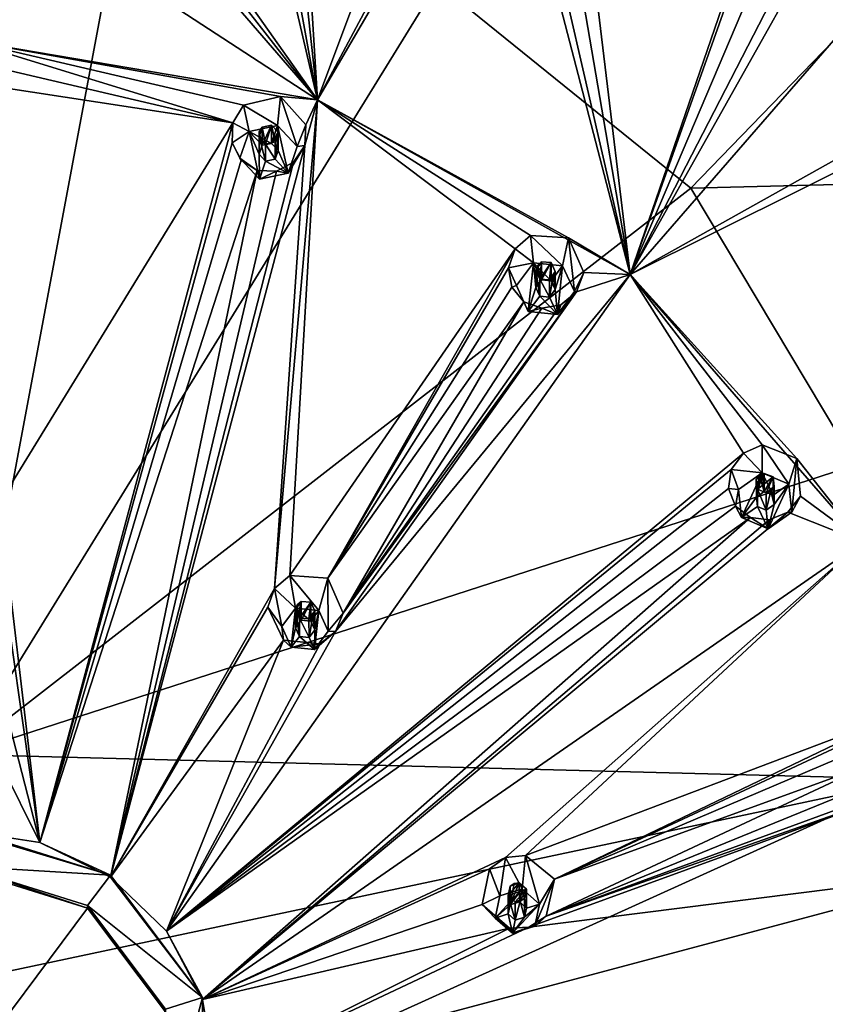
# Model space of a CAD drawing. Header units: millimetres. Extents: x -175 to 175, y 0 to 247.
# Tile 182 of 185: x 1 to 22, y 196 to 222. Entities that reach past the tile are written whole.
import ezdxf

# ---------------------------------------------------------------- set-up
doc = ezdxf.new("R2010")
doc.units = ezdxf.units.MM
doc.header["$LTSCALE"] = 65.185185
for name, color, linetype in [('17', 7, 'CONTINUOUS'), ('255', 7, 'CONTINUOUS'), ('256', 7, 'CONTINUOUS'), ('257', 7, 'CONTINUOUS'), ('258', 7, 'CONTINUOUS'), ('259', 7, 'CONTINUOUS'), ('26', 7, 'CONTINUOUS'), ('260', 7, 'CONTINUOUS'), ('261', 7, 'CONTINUOUS'), ('262', 7, 'CONTINUOUS'), ('263', 7, 'CONTINUOUS'), ('264', 7, 'CONTINUOUS'), ('330', 7, 'CONTINUOUS'), ('331', 7, 'CONTINUOUS'), ('332', 7, 'CONTINUOUS'), ('333', 7, 'CONTINUOUS'), ('334', 7, 'CONTINUOUS'), ('335', 7, 'CONTINUOUS'), ('336', 7, 'CONTINUOUS'), ('337', 7, 'CONTINUOUS'), ('338', 7, 'CONTINUOUS'), ('339', 7, 'CONTINUOUS'), ('340', 7, 'CONTINUOUS'), ('341', 7, 'CONTINUOUS'), ('342', 7, 'CONTINUOUS'), ('343', 7, 'CONTINUOUS'), ('344', 7, 'CONTINUOUS'), ('430', 7, 'CONTINUOUS'), ('446', 7, 'CONTINUOUS'), ('450', 7, 'CONTINUOUS'), ('452', 7, 'CONTINUOUS'), ('453', 7, 'CONTINUOUS'), ('456', 7, 'CONTINUOUS'), ('94', 7, 'CONTINUOUS'), ('97', 7, 'CONTINUOUS'), ('98', 7, 'CONTINUOUS'), ('99', 7, 'CONTINUOUS')]:
    doc.layers.add(name, color=color, linetype=linetype)

msp = doc.modelspace()

# ---------------------------------------------------------------- linework, layer by layer
at = {"layer": '17', "linetype": 'CONTINUOUS'}
for points in [[(12.218, 222.571, 6.633), (33.864, 232.956, 16.952), (18.719, 217.302, 5.221), (12.218, 222.571, 6.633)], [(33.864, 232.956, 16.952), (44.245, 217.949, 12.931), (18.719, 217.302, 5.221), (33.864, 232.956, 16.952)], [(-4.243, 225.375, 7.384), (4.243, 225.375, 7.384), (0, 202.767, -1.22), (-4.243, 225.375, 7.384)], [(4.243, 225.375, 7.384), (12.218, 222.571, 6.633), (0, 202.767, -1.22), (4.243, 225.375, 7.384)], [(12.218, 222.571, 6.633), (18.719, 217.302, 5.221), (0, 202.767, -1.22), (12.218, 222.571, 6.633)], [(18.719, 217.302, 5.221), (44.245, 217.949, 12.931), (22.962, 210.203, 3.319), (18.719, 217.302, 5.221)], [(18.719, 217.302, 5.221), (22.962, 210.203, 3.319), (0, 202.767, -1.22), (18.719, 217.302, 5.221)], [(22.962, 210.203, 3.319), (24.435, 202.13, 1.156), (0, 202.767, -1.22), (22.962, 210.203, 3.319)]]:
    msp.add_3dface(points, dxfattribs=at)
at = {"layer": '255', "linetype": 'CONTINUOUS'}
for points in [[(9.169, 206.458, 33.766), (9.413, 205.929, 33.625), (9.405, 207.289, 31.918), (9.169, 206.458, 33.766)], [(9.405, 207.289, 31.918), (9.413, 205.929, 33.625), (9.798, 206.396, 31.75), (9.405, 207.289, 31.918)], [(9.798, 206.396, 31.75), (9.413, 205.929, 33.625), (9.602, 205.918, 31.693), (9.798, 206.396, 31.75)], [(9.413, 205.929, 33.625), (9.061, 205.46, 33.499), (9.602, 205.918, 31.693), (9.413, 205.929, 33.625)], [(9.602, 205.918, 31.693), (9.061, 205.46, 33.499), (9.205, 205.607, 31.678), (9.602, 205.918, 31.693)], [(8.464, 205.521, 33.515), (8.26, 205.698, 31.768), (9.205, 205.607, 31.678), (8.464, 205.521, 33.515)], [(9.061, 205.46, 33.499), (8.464, 205.521, 33.515), (9.205, 205.607, 31.678), (9.061, 205.46, 33.499)]]:
    msp.add_3dface(points, dxfattribs=at)
at = {"layer": '256', "linetype": 'CONTINUOUS'}
for points in [[(8.22, 206.05, 33.657), (8.464, 205.521, 33.515), (8.573, 206.519, 33.783), (8.22, 206.05, 33.657)], [(8.573, 206.519, 33.783), (8.464, 205.521, 33.515), (8.568, 206.015, 33.648), (8.573, 206.519, 33.783)], [(8.715, 206.21, 33.7), (8.573, 206.519, 33.783), (8.568, 206.015, 33.648), (8.715, 206.21, 33.7)], [(9.169, 206.458, 33.766), (8.573, 206.519, 33.783), (8.964, 206.185, 33.693), (9.169, 206.458, 33.766)], [(8.964, 206.185, 33.693), (8.573, 206.519, 33.783), (8.715, 206.21, 33.7), (8.964, 206.185, 33.693)], [(9.169, 206.458, 33.766), (8.964, 206.185, 33.693), (9.065, 205.964, 33.634), (9.169, 206.458, 33.766)], [(9.061, 205.46, 33.499), (9.413, 205.929, 33.625), (9.169, 206.458, 33.766), (9.061, 205.46, 33.499)], [(9.061, 205.46, 33.499), (9.169, 206.458, 33.766), (9.065, 205.964, 33.634), (9.061, 205.46, 33.499)], [(8.568, 206.015, 33.648), (8.464, 205.521, 33.515), (8.67, 205.794, 33.588), (8.568, 206.015, 33.648)], [(8.464, 205.521, 33.515), (9.061, 205.46, 33.499), (8.67, 205.794, 33.588), (8.464, 205.521, 33.515)], [(8.67, 205.794, 33.588), (9.061, 205.46, 33.499), (8.918, 205.769, 33.582), (8.67, 205.794, 33.588)], [(8.918, 205.769, 33.582), (9.061, 205.46, 33.499), (9.065, 205.964, 33.634), (8.918, 205.769, 33.582)]]:
    msp.add_3dface(points, dxfattribs=at)
at = {"layer": '257', "linetype": 'CONTINUOUS'}
for points in [[(8.964, 206.185, 33.693), (8.964, 206.675, 31.864), (9.065, 206.449, 31.822), (8.964, 206.185, 33.693)], [(8.917, 206.245, 31.803), (8.918, 205.769, 33.582), (9.018, 206.327, 31.807), (8.917, 206.245, 31.803)], [(8.918, 205.769, 33.582), (9.065, 205.964, 33.634), (9.018, 206.327, 31.807), (8.918, 205.769, 33.582)], [(9.065, 205.964, 33.634), (8.964, 206.185, 33.693), (9.065, 206.449, 31.822), (9.065, 205.964, 33.634)], [(9.018, 206.327, 31.807), (9.065, 205.964, 33.634), (9.065, 206.449, 31.822), (9.018, 206.327, 31.807)], [(8.67, 205.794, 33.588), (8.918, 205.769, 33.582), (8.67, 206.266, 31.826), (8.67, 205.794, 33.588)], [(8.67, 206.266, 31.826), (8.918, 205.769, 33.582), (8.917, 206.245, 31.803), (8.67, 206.266, 31.826)]]:
    msp.add_3dface(points, dxfattribs=at)
at = {"layer": '258', "linetype": 'CONTINUOUS'}
for points in [[(8.029, 207.022, 31.989), (8.573, 206.519, 33.783), (8.422, 207.362, 32.009), (8.029, 207.022, 31.989)], [(9.169, 206.458, 33.766), (9.405, 207.289, 31.918), (8.422, 207.362, 32.009), (9.169, 206.458, 33.766)], [(8.573, 206.519, 33.783), (9.169, 206.458, 33.766), (8.422, 207.362, 32.009), (8.573, 206.519, 33.783)], [(7.862, 206.55, 31.93), (8.22, 206.05, 33.657), (8.029, 207.022, 31.989), (7.862, 206.55, 31.93)], [(8.22, 206.05, 33.657), (8.573, 206.519, 33.783), (8.029, 207.022, 31.989), (8.22, 206.05, 33.657)], [(8.26, 205.698, 31.768), (8.22, 206.05, 33.657), (7.862, 206.55, 31.93), (8.26, 205.698, 31.768)], [(8.26, 205.698, 31.768), (8.464, 205.521, 33.515), (8.22, 206.05, 33.657), (8.26, 205.698, 31.768)]]:
    msp.add_3dface(points, dxfattribs=at)
at = {"layer": '259', "linetype": 'CONTINUOUS'}
for points in [[(8.715, 206.21, 33.7), (8.568, 206.015, 33.648), (8.714, 206.695, 31.888), (8.715, 206.21, 33.7)], [(8.714, 206.695, 31.888), (8.568, 206.015, 33.648), (8.613, 206.611, 31.883), (8.714, 206.695, 31.888)], [(8.613, 206.611, 31.883), (8.568, 206.015, 33.648), (8.568, 206.489, 31.868), (8.613, 206.611, 31.883)], [(8.964, 206.675, 31.864), (8.715, 206.21, 33.7), (8.714, 206.695, 31.888), (8.964, 206.675, 31.864)], [(8.964, 206.185, 33.693), (8.715, 206.21, 33.7), (8.964, 206.675, 31.864), (8.964, 206.185, 33.693)], [(8.568, 206.015, 33.648), (8.67, 205.794, 33.588), (8.568, 206.489, 31.868), (8.568, 206.015, 33.648)], [(8.67, 205.794, 33.588), (8.67, 206.266, 31.826), (8.568, 206.489, 31.868), (8.67, 205.794, 33.588)]]:
    msp.add_3dface(points, dxfattribs=at)
at = {"layer": '26', "linetype": 'CONTINUOUS'}
for points in [[(0, 202.767, -1.22), (24.435, 202.13, 1.156), (0, 196.944, -2.628), (0, 202.767, -1.22)], [(0, 196.944, -2.628), (24.435, 202.13, 1.156), (0, 191.06, -3.751), (0, 196.944, -2.628)], [(0, 191.06, -3.751), (24.435, 202.13, 1.156), (23.367, 189.766, -1.541), (0, 191.06, -3.751)]]:
    msp.add_3dface(points, dxfattribs=at)
at = {"layer": '260', "linetype": 'CONTINUOUS'}
for points in [[(14.836, 198.924, 31.748), (14.712, 198.357, 31.596), (15.217, 199.561, 29.848), (14.836, 198.924, 31.748)], [(15.217, 199.561, 29.848), (14.712, 198.357, 31.596), (15.003, 198.612, 29.665), (15.217, 199.561, 29.848)], [(13.695, 198.566, 31.652), (13.365, 198.911, 29.949), (14.064, 198.304, 29.721), (13.695, 198.566, 31.652)], [(14.141, 198.178, 31.548), (13.695, 198.566, 31.652), (14.064, 198.304, 29.721), (14.141, 198.178, 31.548)], [(15.003, 198.612, 29.665), (14.712, 198.357, 31.596), (14.564, 198.333, 29.661), (15.003, 198.612, 29.665)], [(14.564, 198.333, 29.661), (14.141, 198.178, 31.548), (14.064, 198.304, 29.721), (14.564, 198.333, 29.661)], [(14.712, 198.357, 31.596), (14.141, 198.178, 31.548), (14.564, 198.333, 29.661), (14.712, 198.357, 31.596)]]:
    msp.add_3dface(points, dxfattribs=at)
at = {"layer": '261', "linetype": 'CONTINUOUS'}
for points in [[(13.82, 199.133, 31.804), (13.695, 198.566, 31.652), (14.391, 199.312, 31.852), (13.82, 199.133, 31.804)], [(14.391, 199.312, 31.852), (13.695, 198.566, 31.652), (14.08, 198.907, 31.743), (14.391, 199.312, 31.852)], [(14.318, 198.981, 31.763), (14.391, 199.312, 31.852), (14.08, 198.907, 31.743), (14.318, 198.981, 31.763)], [(14.504, 198.82, 31.72), (14.391, 199.312, 31.852), (14.318, 198.981, 31.763), (14.504, 198.82, 31.72)], [(14.836, 198.924, 31.748), (14.391, 199.312, 31.852), (14.504, 198.82, 31.72), (14.836, 198.924, 31.748)], [(14.08, 198.907, 31.743), (13.695, 198.566, 31.652), (14.028, 198.67, 31.68), (14.08, 198.907, 31.743)], [(14.141, 198.178, 31.548), (14.712, 198.357, 31.596), (14.836, 198.924, 31.748), (14.141, 198.178, 31.548)], [(14.141, 198.178, 31.548), (14.836, 198.924, 31.748), (14.452, 198.584, 31.656), (14.141, 198.178, 31.548)], [(14.836, 198.924, 31.748), (14.504, 198.82, 31.72), (14.452, 198.584, 31.656), (14.836, 198.924, 31.748)], [(13.695, 198.566, 31.652), (14.141, 198.178, 31.548), (14.028, 198.67, 31.68), (13.695, 198.566, 31.652)], [(14.028, 198.67, 31.68), (14.141, 198.178, 31.548), (14.214, 198.509, 31.636), (14.028, 198.67, 31.68)], [(14.214, 198.509, 31.636), (14.141, 198.178, 31.548), (14.452, 198.584, 31.656), (14.214, 198.509, 31.636)]]:
    msp.add_3dface(points, dxfattribs=at)
at = {"layer": '262', "linetype": 'CONTINUOUS'}
for points in [[(14.504, 198.82, 31.72), (14.504, 199.31, 29.891), (14.451, 199.069, 29.844), (14.504, 198.82, 31.72)], [(14.028, 198.67, 31.68), (14.214, 198.509, 31.636), (14.028, 199.143, 29.917), (14.028, 198.67, 31.68)], [(14.028, 199.143, 29.917), (14.214, 198.509, 31.636), (14.212, 198.986, 29.858), (14.028, 199.143, 29.917)], [(14.212, 198.986, 29.858), (14.214, 198.509, 31.636), (14.341, 198.996, 29.843), (14.212, 198.986, 29.858)], [(14.214, 198.509, 31.636), (14.452, 198.584, 31.656), (14.341, 198.996, 29.843), (14.214, 198.509, 31.636)], [(14.341, 198.996, 29.843), (14.452, 198.584, 31.656), (14.451, 199.069, 29.844), (14.341, 198.996, 29.843)], [(14.452, 198.584, 31.656), (14.504, 198.82, 31.72), (14.451, 199.069, 29.844), (14.452, 198.584, 31.656)]]:
    msp.add_3dface(points, dxfattribs=at)
at = {"layer": '263', "linetype": 'CONTINUOUS'}
for points in [[(13.552, 199.829, 30.13), (13.82, 199.133, 31.804), (13.963, 200.12, 30.14), (13.552, 199.829, 30.13)], [(13.82, 199.133, 31.804), (14.391, 199.312, 31.852), (13.963, 200.12, 30.14), (13.82, 199.133, 31.804)], [(13.963, 200.12, 30.14), (14.391, 199.312, 31.852), (14.477, 200.175, 30.083), (13.963, 200.12, 30.14)], [(14.391, 199.312, 31.852), (14.836, 198.924, 31.748), (14.477, 200.175, 30.083), (14.391, 199.312, 31.852)], [(14.836, 198.924, 31.748), (15.217, 199.561, 29.848), (14.477, 200.175, 30.083), (14.836, 198.924, 31.748)], [(13.365, 198.911, 29.949), (13.82, 199.133, 31.804), (13.552, 199.829, 30.13), (13.365, 198.911, 29.949)], [(13.365, 198.911, 29.949), (13.695, 198.566, 31.652), (13.82, 199.133, 31.804), (13.365, 198.911, 29.949)]]:
    msp.add_3dface(points, dxfattribs=at)
at = {"layer": '264', "linetype": 'CONTINUOUS'}
for points in [[(14.187, 199.455, 29.966), (14.08, 198.907, 31.743), (14.079, 199.382, 29.964), (14.187, 199.455, 29.966)], [(14.318, 198.981, 31.763), (14.08, 198.907, 31.743), (14.317, 199.467, 29.951), (14.318, 198.981, 31.763)], [(14.317, 199.467, 29.951), (14.08, 198.907, 31.743), (14.187, 199.455, 29.966), (14.317, 199.467, 29.951)], [(14.504, 199.31, 29.891), (14.318, 198.981, 31.763), (14.317, 199.467, 29.951), (14.504, 199.31, 29.891)], [(14.08, 198.907, 31.743), (14.028, 198.67, 31.68), (14.079, 199.382, 29.964), (14.08, 198.907, 31.743)], [(14.028, 198.67, 31.68), (14.028, 199.143, 29.917), (14.079, 199.382, 29.964), (14.028, 198.67, 31.68)], [(14.504, 198.82, 31.72), (14.318, 198.981, 31.763), (14.504, 199.31, 29.891), (14.504, 198.82, 31.72)]]:
    msp.add_3dface(points, dxfattribs=at)
at = {"layer": '330', "linetype": 'CONTINUOUS'}
for points in [[(8.112, 218.914, 34.977), (8.614, 218.376, 34.833), (8.189, 219.661, 33.107), (8.112, 218.914, 34.977)], [(8.189, 219.661, 33.107), (8.614, 218.376, 34.833), (8.839, 218.93, 33.031), (8.189, 219.661, 33.107)], [(8.839, 218.93, 33.031), (8.614, 218.376, 34.833), (8.807, 218.403, 33.012), (8.839, 218.93, 33.031)], [(8.614, 218.376, 34.833), (8.382, 217.687, 34.648), (8.807, 218.403, 33.012), (8.614, 218.376, 34.833)], [(8.807, 218.403, 33.012), (8.382, 217.687, 34.648), (8.524, 217.969, 33.015), (8.807, 218.403, 33.012)], [(8.524, 217.969, 33.015), (8.382, 217.687, 34.648), (8.082, 217.738, 33.037), (8.524, 217.969, 33.015)], [(7.648, 217.536, 34.608), (7.589, 217.758, 33.073), (8.082, 217.738, 33.037), (7.648, 217.536, 34.608)], [(8.382, 217.687, 34.648), (7.648, 217.536, 34.608), (8.082, 217.738, 33.037), (8.382, 217.687, 34.648)]]:
    msp.add_3dface(points, dxfattribs=at)
at = {"layer": '331', "linetype": 'CONTINUOUS'}
for points in [[(8.112, 218.914, 34.977), (7.378, 218.763, 34.937), (7.957, 218.455, 34.854), (8.112, 218.914, 34.977)], [(8.112, 218.914, 34.977), (7.957, 218.455, 34.854), (8.124, 218.275, 34.806), (8.112, 218.914, 34.977)], [(8.382, 217.687, 34.648), (8.614, 218.376, 34.833), (8.112, 218.914, 34.977), (8.382, 217.687, 34.648)], [(8.382, 217.687, 34.648), (8.112, 218.914, 34.977), (8.124, 218.275, 34.806), (8.382, 217.687, 34.648)], [(7.146, 218.074, 34.752), (7.648, 217.536, 34.608), (7.378, 218.763, 34.937), (7.146, 218.074, 34.752)], [(7.378, 218.763, 34.937), (7.648, 217.536, 34.608), (7.635, 218.175, 34.779), (7.378, 218.763, 34.937)], [(7.957, 218.455, 34.854), (7.378, 218.763, 34.937), (7.713, 218.405, 34.841), (7.957, 218.455, 34.854)], [(7.713, 218.405, 34.841), (7.378, 218.763, 34.937), (7.635, 218.175, 34.779), (7.713, 218.405, 34.841)], [(7.635, 218.175, 34.779), (7.648, 217.536, 34.608), (7.803, 217.995, 34.731), (7.635, 218.175, 34.779)], [(8.047, 218.046, 34.744), (8.382, 217.687, 34.648), (8.124, 218.275, 34.806), (8.047, 218.046, 34.744)], [(7.648, 217.536, 34.608), (8.382, 217.687, 34.648), (7.803, 217.995, 34.731), (7.648, 217.536, 34.608)], [(7.803, 217.995, 34.731), (8.382, 217.687, 34.648), (8.047, 218.046, 34.744), (7.803, 217.995, 34.731)]]:
    msp.add_3dface(points, dxfattribs=at)
at = {"layer": '332', "linetype": 'CONTINUOUS'}
for points in [[(7.957, 218.455, 34.854), (7.957, 218.925, 33.098), (8.124, 218.739, 33.078), (7.957, 218.455, 34.854)], [(8.124, 218.275, 34.806), (7.957, 218.455, 34.854), (8.124, 218.739, 33.078), (8.124, 218.275, 34.806)], [(8.117, 218.605, 33.074), (8.124, 218.275, 34.806), (8.124, 218.739, 33.078), (8.117, 218.605, 33.074)], [(7.803, 218.435, 33.089), (8.047, 218.046, 34.744), (8.045, 218.491, 33.074), (7.803, 218.435, 33.089)], [(7.803, 217.995, 34.731), (8.047, 218.046, 34.744), (7.803, 218.435, 33.089), (7.803, 217.995, 34.731)], [(8.045, 218.491, 33.074), (8.047, 218.046, 34.744), (8.117, 218.605, 33.074), (8.045, 218.491, 33.074)], [(8.047, 218.046, 34.744), (8.124, 218.275, 34.806), (8.117, 218.605, 33.074), (8.047, 218.046, 34.744)]]:
    msp.add_3dface(points, dxfattribs=at)
at = {"layer": '333', "linetype": 'CONTINUOUS'}
for points in [[(6.96, 218.983, 33.167), (7.378, 218.763, 34.937), (7.236, 219.434, 33.166), (6.96, 218.983, 33.167)], [(8.112, 218.914, 34.977), (8.189, 219.661, 33.107), (7.236, 219.434, 33.166), (8.112, 218.914, 34.977)], [(7.378, 218.763, 34.937), (8.112, 218.914, 34.977), (7.236, 219.434, 33.166), (7.378, 218.763, 34.937)], [(6.943, 218.465, 33.148), (7.378, 218.763, 34.937), (6.96, 218.983, 33.167), (6.943, 218.465, 33.148)], [(7.146, 218.074, 34.752), (7.378, 218.763, 34.937), (6.943, 218.465, 33.148), (7.146, 218.074, 34.752)], [(7.173, 218.023, 33.113), (7.146, 218.074, 34.752), (6.943, 218.465, 33.148), (7.173, 218.023, 33.113)], [(7.589, 217.758, 33.073), (7.648, 217.536, 34.608), (7.146, 218.074, 34.752), (7.589, 217.758, 33.073)], [(7.589, 217.758, 33.073), (7.146, 218.074, 34.752), (7.173, 218.023, 33.113), (7.589, 217.758, 33.073)]]:
    msp.add_3dface(points, dxfattribs=at)
at = {"layer": '334', "linetype": 'CONTINUOUS'}
for points in [[(7.957, 218.455, 34.854), (7.713, 218.405, 34.841), (7.957, 218.925, 33.098), (7.957, 218.455, 34.854)], [(7.957, 218.925, 33.098), (7.713, 218.405, 34.841), (7.713, 218.868, 33.113), (7.957, 218.925, 33.098)], [(7.713, 218.405, 34.841), (7.635, 218.175, 34.779), (7.642, 218.754, 33.114), (7.713, 218.405, 34.841)], [(7.642, 218.754, 33.114), (7.635, 218.175, 34.779), (7.636, 218.62, 33.108), (7.642, 218.754, 33.114)], [(7.713, 218.868, 33.113), (7.713, 218.405, 34.841), (7.642, 218.754, 33.114), (7.713, 218.868, 33.113)], [(7.635, 218.175, 34.779), (7.803, 217.995, 34.731), (7.636, 218.62, 33.108), (7.635, 218.175, 34.779)], [(7.803, 217.995, 34.731), (7.803, 218.435, 33.089), (7.636, 218.62, 33.108), (7.803, 217.995, 34.731)]]:
    msp.add_3dface(points, dxfattribs=at)
at = {"layer": '335', "linetype": 'CONTINUOUS'}
for points in [[(15.429, 215.313, 34.012), (15.734, 214.651, 33.835), (15.576, 216.026, 32.133), (15.429, 215.313, 34.012)], [(15.576, 216.026, 32.133), (15.734, 214.651, 33.835), (15.971, 215.135, 32.014), (15.576, 216.026, 32.133)], [(15.971, 215.135, 32.014), (15.734, 214.651, 33.835), (15.781, 214.642, 32.004), (15.971, 215.135, 32.014)], [(15.734, 214.651, 33.835), (15.294, 214.065, 33.678), (15.781, 214.642, 32.004), (15.734, 214.651, 33.835)], [(15.781, 214.642, 32.004), (15.294, 214.065, 33.678), (15.382, 214.312, 32.035), (15.781, 214.642, 32.004)], [(14.548, 214.14, 33.698), (14.435, 214.389, 32.17), (14.895, 214.223, 32.095), (14.548, 214.14, 33.698)], [(15.294, 214.065, 33.678), (14.548, 214.14, 33.698), (14.895, 214.223, 32.095), (15.294, 214.065, 33.678)], [(15.382, 214.312, 32.035), (15.294, 214.065, 33.678), (14.895, 214.223, 32.095), (15.382, 214.312, 32.035)]]:
    msp.add_3dface(points, dxfattribs=at)
at = {"layer": '336', "linetype": 'CONTINUOUS'}
for points in [[(14.243, 214.802, 33.875), (14.548, 214.14, 33.698), (14.683, 215.388, 34.032), (14.243, 214.802, 33.875)], [(14.683, 215.388, 34.032), (14.548, 214.14, 33.698), (14.74, 214.752, 33.862), (14.683, 215.388, 34.032)], [(15.429, 215.313, 34.012), (14.683, 215.388, 34.032), (15.135, 214.922, 33.907), (15.429, 215.313, 34.012)], [(15.135, 214.922, 33.907), (14.683, 215.388, 34.032), (14.887, 214.947, 33.914), (15.135, 214.922, 33.907)], [(14.887, 214.947, 33.914), (14.683, 215.388, 34.032), (14.74, 214.752, 33.862), (14.887, 214.947, 33.914)], [(15.429, 215.313, 34.012), (15.135, 214.922, 33.907), (15.237, 214.701, 33.848), (15.429, 215.313, 34.012)], [(15.294, 214.065, 33.678), (15.429, 215.313, 34.012), (15.237, 214.701, 33.848), (15.294, 214.065, 33.678)], [(15.294, 214.065, 33.678), (15.734, 214.651, 33.835), (15.429, 215.313, 34.012), (15.294, 214.065, 33.678)], [(14.74, 214.752, 33.862), (14.548, 214.14, 33.698), (14.842, 214.531, 33.803), (14.74, 214.752, 33.862)], [(15.09, 214.506, 33.796), (15.294, 214.065, 33.678), (15.237, 214.701, 33.848), (15.09, 214.506, 33.796)], [(14.548, 214.14, 33.698), (15.294, 214.065, 33.678), (14.842, 214.531, 33.803), (14.548, 214.14, 33.698)], [(14.842, 214.531, 33.803), (15.294, 214.065, 33.678), (15.09, 214.506, 33.796), (14.842, 214.531, 33.803)]]:
    msp.add_3dface(points, dxfattribs=at)
at = {"layer": '337', "linetype": 'CONTINUOUS'}
for points in [[(15.135, 214.922, 33.907), (15.135, 215.392, 32.151), (15.237, 215.165, 32.121), (15.135, 214.922, 33.907)], [(15.237, 214.701, 33.848), (15.135, 214.922, 33.907), (15.237, 215.165, 32.121), (15.237, 214.701, 33.848)], [(15.19, 215.039, 32.118), (15.237, 214.701, 33.848), (15.237, 215.165, 32.121), (15.19, 215.039, 32.118)], [(14.842, 214.531, 33.803), (15.09, 214.506, 33.796), (14.842, 214.971, 32.161), (14.842, 214.531, 33.803)], [(14.842, 214.971, 32.161), (15.09, 214.506, 33.796), (15.088, 214.952, 32.126), (14.842, 214.971, 32.161)], [(15.088, 214.952, 32.126), (15.09, 214.506, 33.796), (15.19, 215.039, 32.118), (15.088, 214.952, 32.126)], [(15.09, 214.506, 33.796), (15.237, 214.701, 33.848), (15.19, 215.039, 32.118), (15.09, 214.506, 33.796)]]:
    msp.add_3dface(points, dxfattribs=at)
at = {"layer": '338', "linetype": 'CONTINUOUS'}
for points in [[(14.21, 215.744, 32.3), (14.683, 215.388, 34.032), (14.607, 216.092, 32.27), (14.21, 215.744, 32.3)], [(15.429, 215.313, 34.012), (15.576, 216.026, 32.133), (14.607, 216.092, 32.27), (15.429, 215.313, 34.012)], [(14.683, 215.388, 34.032), (15.429, 215.313, 34.012), (14.607, 216.092, 32.27), (14.683, 215.388, 34.032)], [(14.038, 215.255, 32.288), (14.683, 215.388, 34.032), (14.21, 215.744, 32.3), (14.038, 215.255, 32.288)], [(14.243, 214.802, 33.875), (14.683, 215.388, 34.032), (14.038, 215.255, 32.288), (14.243, 214.802, 33.875)], [(14.122, 214.766, 32.24), (14.243, 214.802, 33.875), (14.038, 215.255, 32.288), (14.122, 214.766, 32.24)], [(14.435, 214.389, 32.17), (14.243, 214.802, 33.875), (14.122, 214.766, 32.24), (14.435, 214.389, 32.17)], [(14.435, 214.389, 32.17), (14.548, 214.14, 33.698), (14.243, 214.802, 33.875), (14.435, 214.389, 32.17)]]:
    msp.add_3dface(points, dxfattribs=at)
at = {"layer": '339', "linetype": 'CONTINUOUS'}
for points in [[(14.888, 215.41, 32.187), (14.887, 214.947, 33.914), (14.786, 215.323, 32.194), (14.888, 215.41, 32.187)], [(15.135, 215.392, 32.151), (14.887, 214.947, 33.914), (14.888, 215.41, 32.187), (15.135, 215.392, 32.151)], [(15.135, 214.922, 33.907), (14.887, 214.947, 33.914), (15.135, 215.392, 32.151), (15.135, 214.922, 33.907)], [(14.887, 214.947, 33.914), (14.74, 214.752, 33.862), (14.786, 215.323, 32.194), (14.887, 214.947, 33.914)], [(14.786, 215.323, 32.194), (14.74, 214.752, 33.862), (14.74, 215.197, 32.191), (14.786, 215.323, 32.194)], [(14.74, 214.752, 33.862), (14.842, 214.531, 33.803), (14.74, 215.197, 32.191), (14.74, 214.752, 33.862)], [(14.842, 214.531, 33.803), (14.842, 214.971, 32.161), (14.74, 215.197, 32.191), (14.842, 214.531, 33.803)]]:
    msp.add_3dface(points, dxfattribs=at)
at = {"layer": '340', "linetype": 'CONTINUOUS'}
for points in [[(21.237, 209.703, 32.509), (21.315, 208.983, 32.316), (21.439, 210.363, 30.615), (21.237, 209.703, 32.509)], [(21.439, 210.363, 30.615), (21.315, 208.983, 32.316), (21.539, 209.396, 30.476), (21.439, 210.363, 30.615)], [(21.539, 209.396, 30.476), (21.315, 208.983, 32.316), (21.21, 208.983, 30.488), (21.539, 209.396, 30.476)], [(20.023, 208.851, 32.281), (19.867, 209.141, 30.764), (20.25, 208.847, 30.654), (20.023, 208.851, 32.281)], [(20.708, 208.557, 32.202), (20.023, 208.851, 32.281), (20.25, 208.847, 30.654), (20.708, 208.557, 32.202)], [(20.735, 208.786, 30.554), (20.708, 208.557, 32.202), (20.25, 208.847, 30.654), (20.735, 208.786, 30.554)], [(21.315, 208.983, 32.316), (20.708, 208.557, 32.202), (21.21, 208.983, 30.488), (21.315, 208.983, 32.316)], [(21.21, 208.983, 30.488), (20.708, 208.557, 32.202), (20.735, 208.786, 30.554), (21.21, 208.983, 30.488)]]:
    msp.add_3dface(points, dxfattribs=at)
at = {"layer": '341', "linetype": 'CONTINUOUS'}
for points in [[(19.945, 209.572, 32.474), (20.023, 208.851, 32.281), (20.552, 209.998, 32.588), (19.945, 209.572, 32.474)], [(20.552, 209.998, 32.588), (20.023, 208.851, 32.281), (20.402, 209.375, 32.421), (20.552, 209.998, 32.588)], [(20.604, 209.517, 32.459), (20.552, 209.998, 32.588), (20.402, 209.375, 32.421), (20.604, 209.517, 32.459)], [(21.237, 209.703, 32.509), (20.552, 209.998, 32.588), (20.832, 209.419, 32.433), (21.237, 209.703, 32.509)], [(20.832, 209.419, 32.433), (20.552, 209.998, 32.588), (20.604, 209.517, 32.459), (20.832, 209.419, 32.433)], [(20.708, 208.557, 32.202), (21.315, 208.983, 32.316), (21.237, 209.703, 32.509), (20.708, 208.557, 32.202)], [(20.708, 208.557, 32.202), (21.237, 209.703, 32.509), (20.858, 209.179, 32.369), (20.708, 208.557, 32.202)], [(21.237, 209.703, 32.509), (20.832, 209.419, 32.433), (20.858, 209.179, 32.369), (21.237, 209.703, 32.509)], [(20.402, 209.375, 32.421), (20.023, 208.851, 32.281), (20.428, 209.135, 32.357), (20.402, 209.375, 32.421)], [(20.023, 208.851, 32.281), (20.708, 208.557, 32.202), (20.428, 209.135, 32.357), (20.023, 208.851, 32.281)], [(20.428, 209.135, 32.357), (20.708, 208.557, 32.202), (20.656, 209.037, 32.331), (20.428, 209.135, 32.357)], [(20.656, 209.037, 32.331), (20.708, 208.557, 32.202), (20.858, 209.179, 32.369), (20.656, 209.037, 32.331)]]:
    msp.add_3dface(points, dxfattribs=at)
at = {"layer": '342', "linetype": 'CONTINUOUS'}
for points in [[(20.832, 209.419, 32.433), (20.832, 209.89, 30.677), (20.859, 209.643, 30.641), (20.832, 209.419, 32.433)], [(20.428, 209.135, 32.357), (20.656, 209.037, 32.331), (20.428, 209.575, 30.715), (20.428, 209.135, 32.357)], [(20.428, 209.575, 30.715), (20.656, 209.037, 32.331), (20.654, 209.484, 30.661), (20.428, 209.575, 30.715)], [(20.776, 209.536, 30.644), (20.858, 209.179, 32.369), (20.859, 209.643, 30.641), (20.776, 209.536, 30.644)], [(20.858, 209.179, 32.369), (20.832, 209.419, 32.433), (20.859, 209.643, 30.641), (20.858, 209.179, 32.369)], [(20.654, 209.484, 30.661), (20.656, 209.037, 32.331), (20.776, 209.536, 30.644), (20.654, 209.484, 30.661)], [(20.656, 209.037, 32.331), (20.858, 209.179, 32.369), (20.776, 209.536, 30.644), (20.656, 209.037, 32.331)]]:
    msp.add_3dface(points, dxfattribs=at)
at = {"layer": '343', "linetype": 'CONTINUOUS'}
for points in [[(20.069, 210.5, 30.894), (20.552, 209.998, 32.588), (20.548, 210.713, 30.829), (20.069, 210.5, 30.894)], [(21.237, 209.703, 32.509), (21.439, 210.363, 30.615), (20.548, 210.713, 30.829), (21.237, 209.703, 32.509)], [(20.552, 209.998, 32.588), (21.237, 209.703, 32.509), (20.548, 210.713, 30.829), (20.552, 209.998, 32.588)], [(19.758, 210.085, 30.902), (20.552, 209.998, 32.588), (20.069, 210.5, 30.894), (19.758, 210.085, 30.902)], [(19.688, 209.593, 30.854), (19.945, 209.572, 32.474), (19.758, 210.085, 30.902), (19.688, 209.593, 30.854)], [(19.945, 209.572, 32.474), (20.552, 209.998, 32.588), (19.758, 210.085, 30.902), (19.945, 209.572, 32.474)], [(19.867, 209.141, 30.764), (19.945, 209.572, 32.474), (19.688, 209.593, 30.854), (19.867, 209.141, 30.764)], [(19.867, 209.141, 30.764), (20.023, 208.851, 32.281), (19.945, 209.572, 32.474), (19.867, 209.141, 30.764)]]:
    msp.add_3dface(points, dxfattribs=at)
at = {"layer": '344', "linetype": 'CONTINUOUS'}
for points in [[(20.482, 209.927, 30.748), (20.402, 209.375, 32.421), (20.401, 209.821, 30.751), (20.482, 209.927, 30.748)], [(20.402, 209.375, 32.421), (20.428, 209.135, 32.357), (20.401, 209.821, 30.751), (20.402, 209.375, 32.421)], [(20.428, 209.135, 32.357), (20.428, 209.575, 30.715), (20.401, 209.821, 30.751), (20.428, 209.135, 32.357)], [(20.604, 209.517, 32.459), (20.402, 209.375, 32.421), (20.482, 209.927, 30.748), (20.604, 209.517, 32.459)], [(20.605, 209.98, 30.732), (20.604, 209.517, 32.459), (20.482, 209.927, 30.748), (20.605, 209.98, 30.732)], [(20.832, 209.89, 30.677), (20.604, 209.517, 32.459), (20.605, 209.98, 30.732), (20.832, 209.89, 30.677)], [(20.832, 209.419, 32.433), (20.604, 209.517, 32.459), (20.832, 209.89, 30.677), (20.832, 209.419, 32.433)]]:
    msp.add_3dface(points, dxfattribs=at)
at = {"layer": '430', "linetype": 'CONTINUOUS'}
for points in [[(16.277, 238.631, 31.166), (8.484, 230.176, 32.917), (9.133, 219.569, 33.03), (16.277, 238.631, 31.166)], [(13.891, 228.479, 32.462), (16.277, 238.631, 31.166), (9.133, 219.569, 33.03), (13.891, 228.479, 32.462)], [(0.957, 231.134, 33.174), (0.662, 230.416, 33.226), (9.133, 219.569, 33.03), (0.957, 231.134, 33.174)], [(6.758, 229.797, 33.06), (0.957, 231.134, 33.174), (9.133, 219.569, 33.03), (6.758, 229.797, 33.06)], [(0.662, 230.416, 33.226), (0, 230.135, 33.246), (9.133, 219.569, 33.03), (0.662, 230.416, 33.226)], [(30.448, 230.379, 28.955), (22.113, 223.894, 31.234), (17.165, 215.09, 31.83), (30.448, 230.379, 28.955)], [(26.337, 220.219, 30.249), (30.448, 230.379, 28.955), (17.165, 215.09, 31.83), (26.337, 220.219, 30.249)], [(0, 230.135, 33.246), (0, 225.526, 33.44), (9.133, 219.569, 33.03), (0, 230.135, 33.246)], [(8.484, 230.176, 32.917), (8.054, 229.531, 32.989), (9.133, 219.569, 33.03), (8.484, 230.176, 32.917)], [(7.351, 229.388, 33.046), (6.758, 229.797, 33.06), (9.133, 219.569, 33.03), (7.351, 229.388, 33.046)], [(8.054, 229.531, 32.989), (7.351, 229.388, 33.046), (9.133, 219.569, 33.03), (8.054, 229.531, 32.989)], [(13.884, 227.701, 32.498), (13.891, 228.479, 32.462), (9.133, 219.569, 33.03), (13.884, 227.701, 32.498)], [(13.884, 227.701, 32.498), (9.133, 219.569, 33.03), (17.165, 215.09, 31.83), (13.884, 227.701, 32.498)], [(14.38, 227.182, 32.455), (13.884, 227.701, 32.498), (17.165, 215.09, 31.83), (14.38, 227.182, 32.455)], [(15.64, 227.727, 32.261), (15.094, 227.181, 32.359), (17.165, 215.09, 31.83), (15.64, 227.727, 32.261)], [(20.564, 224.981, 31.525), (15.64, 227.727, 32.261), (17.165, 215.09, 31.83), (20.564, 224.981, 31.525)], [(15.094, 227.181, 32.359), (14.38, 227.182, 32.455), (17.165, 215.09, 31.83), (15.094, 227.181, 32.359)], [(0, 225.526, 33.44), (0, 221.124, 33.447), (9.133, 219.569, 33.03), (0, 225.526, 33.44)], [(20.402, 224.22, 31.566), (20.564, 224.981, 31.525), (17.165, 215.09, 31.83), (20.402, 224.22, 31.566)], [(20.781, 223.612, 31.498), (20.402, 224.22, 31.566), (17.165, 215.09, 31.83), (20.781, 223.612, 31.498)], [(22.113, 223.894, 31.234), (21.474, 223.468, 31.364), (17.165, 215.09, 31.83), (22.113, 223.894, 31.234)], [(21.474, 223.468, 31.364), (20.781, 223.612, 31.498), (17.165, 215.09, 31.83), (21.474, 223.468, 31.364)], [(0, 221.124, 33.447), (0.843, 220.412, 33.428), (6.96, 218.983, 33.167), (0, 221.124, 33.447)], [(8.189, 219.661, 33.107), (0, 221.124, 33.447), (7.236, 219.434, 33.166), (8.189, 219.661, 33.107)], [(0, 221.124, 33.447), (8.189, 219.661, 33.107), (9.133, 219.569, 33.03), (0, 221.124, 33.447)], [(0, 221.124, 33.447), (6.96, 218.983, 33.167), (7.236, 219.434, 33.166), (0, 221.124, 33.447)], [(0.843, 220.412, 33.428), (0.971, 219.899, 33.413), (6.96, 218.983, 33.167), (0.843, 220.412, 33.428)], [(26.029, 219.506, 30.303), (26.337, 220.219, 30.249), (17.165, 215.09, 31.83), (26.029, 219.506, 30.303)], [(0.971, 219.899, 33.413), (0.973, 209.237, 32.582), (6.96, 218.983, 33.167), (0.971, 219.899, 33.413)], [(8.029, 207.022, 31.989), (8.422, 207.362, 32.009), (9.133, 219.569, 33.03), (8.029, 207.022, 31.989)], [(8.807, 218.403, 33.012), (8.029, 207.022, 31.989), (9.133, 219.569, 33.03), (8.807, 218.403, 33.012)], [(8.189, 219.661, 33.107), (8.839, 218.93, 33.031), (9.133, 219.569, 33.03), (8.189, 219.661, 33.107)], [(8.422, 207.362, 32.009), (14.21, 215.744, 32.3), (9.133, 219.569, 33.03), (8.422, 207.362, 32.009)], [(8.839, 218.93, 33.031), (8.807, 218.403, 33.012), (9.133, 219.569, 33.03), (8.839, 218.93, 33.031)], [(14.607, 216.092, 32.27), (15.576, 216.026, 32.133), (9.133, 219.569, 33.03), (14.607, 216.092, 32.27)], [(9.133, 219.569, 33.03), (15.576, 216.026, 32.133), (17.165, 215.09, 31.83), (9.133, 219.569, 33.03)], [(14.21, 215.744, 32.3), (14.607, 216.092, 32.27), (9.133, 219.569, 33.03), (14.21, 215.744, 32.3)], [(26.029, 219.506, 30.303), (17.165, 215.09, 31.83), (23.127, 208.227, 29.991), (26.029, 219.506, 30.303)], [(0.973, 209.237, 32.582), (2.009, 200.505, 31.106), (6.96, 218.983, 33.167), (0.973, 209.237, 32.582)], [(2.009, 200.505, 31.106), (6.943, 218.465, 33.148), (6.96, 218.983, 33.167), (2.009, 200.505, 31.106)], [(2.009, 200.505, 31.106), (7.173, 218.023, 33.113), (6.943, 218.465, 33.148), (2.009, 200.505, 31.106)], [(3.821, 199.614, 30.867), (8.029, 207.022, 31.989), (8.807, 218.403, 33.012), (3.821, 199.614, 30.867)], [(3.821, 199.614, 30.867), (8.807, 218.403, 33.012), (8.524, 217.969, 33.015), (3.821, 199.614, 30.867)], [(2.009, 200.505, 31.106), (7.589, 217.758, 33.073), (7.173, 218.023, 33.113), (2.009, 200.505, 31.106)], [(3.821, 199.614, 30.867), (8.524, 217.969, 33.015), (8.082, 217.738, 33.037), (3.821, 199.614, 30.867)], [(2.009, 200.505, 31.106), (3.821, 199.614, 30.867), (7.589, 217.758, 33.073), (2.009, 200.505, 31.106)], [(7.589, 217.758, 33.073), (3.821, 199.614, 30.867), (8.082, 217.738, 33.037), (7.589, 217.758, 33.073)], [(15.576, 216.026, 32.133), (15.971, 215.135, 32.014), (17.165, 215.09, 31.83), (15.576, 216.026, 32.133)], [(8.422, 207.362, 32.009), (9.405, 207.289, 31.918), (14.21, 215.744, 32.3), (8.422, 207.362, 32.009)], [(9.405, 207.289, 31.918), (14.038, 215.255, 32.288), (14.21, 215.744, 32.3), (9.405, 207.289, 31.918)], [(9.405, 207.289, 31.918), (14.122, 214.766, 32.24), (14.038, 215.255, 32.288), (9.405, 207.289, 31.918)], [(15.971, 215.135, 32.014), (15.781, 214.642, 32.004), (17.165, 215.09, 31.83), (15.971, 215.135, 32.014)], [(9.602, 205.918, 31.693), (5.259, 198.225, 30.494), (17.165, 215.09, 31.83), (9.602, 205.918, 31.693)], [(5.259, 198.225, 30.494), (20.069, 210.5, 30.894), (17.165, 215.09, 31.83), (5.259, 198.225, 30.494)], [(15.781, 214.642, 32.004), (9.602, 205.918, 31.693), (17.165, 215.09, 31.83), (15.781, 214.642, 32.004)], [(20.548, 210.713, 30.829), (21.439, 210.363, 30.615), (17.165, 215.09, 31.83), (20.548, 210.713, 30.829)], [(17.165, 215.09, 31.83), (21.439, 210.363, 30.615), (23.127, 208.227, 29.991), (17.165, 215.09, 31.83)], [(20.069, 210.5, 30.894), (20.548, 210.713, 30.829), (17.165, 215.09, 31.83), (20.069, 210.5, 30.894)], [(9.405, 207.289, 31.918), (14.435, 214.389, 32.17), (14.122, 214.766, 32.24), (9.405, 207.289, 31.918)], [(9.798, 206.396, 31.75), (9.602, 205.918, 31.693), (15.781, 214.642, 32.004), (9.798, 206.396, 31.75)], [(9.798, 206.396, 31.75), (15.781, 214.642, 32.004), (15.382, 214.312, 32.035), (9.798, 206.396, 31.75)], [(9.405, 207.289, 31.918), (9.798, 206.396, 31.75), (14.435, 214.389, 32.17), (9.405, 207.289, 31.918)], [(14.435, 214.389, 32.17), (9.798, 206.396, 31.75), (14.895, 214.223, 32.095), (14.435, 214.389, 32.17)], [(9.798, 206.396, 31.75), (15.382, 214.312, 32.035), (14.895, 214.223, 32.095), (9.798, 206.396, 31.75)], [(5.259, 198.225, 30.494), (19.758, 210.085, 30.902), (20.069, 210.5, 30.894), (5.259, 198.225, 30.494)], [(21.439, 210.363, 30.615), (21.539, 209.396, 30.476), (23.127, 208.227, 29.991), (21.439, 210.363, 30.615)], [(5.259, 198.225, 30.494), (19.688, 209.593, 30.854), (19.758, 210.085, 30.902), (5.259, 198.225, 30.494)], [(5.259, 198.225, 30.494), (19.867, 209.141, 30.764), (19.688, 209.593, 30.854), (5.259, 198.225, 30.494)], [(21.539, 209.396, 30.476), (21.21, 208.983, 30.488), (23.127, 208.227, 29.991), (21.539, 209.396, 30.476)], [(2.009, 200.505, 31.106), (0.973, 209.237, 32.582), (0.83, 208.757, 32.522), (2.009, 200.505, 31.106)], [(19.867, 209.141, 30.764), (5.259, 198.225, 30.494), (20.25, 208.847, 30.654), (19.867, 209.141, 30.764)], [(5.259, 198.225, 30.494), (6.182, 196.474, 30.025), (20.25, 208.847, 30.654), (5.259, 198.225, 30.494)], [(6.182, 196.474, 30.025), (21.21, 208.983, 30.488), (20.735, 208.786, 30.554), (6.182, 196.474, 30.025)], [(21.21, 208.983, 30.488), (6.182, 196.474, 30.025), (23.127, 208.227, 29.991), (21.21, 208.983, 30.488)], [(6.182, 196.474, 30.025), (20.735, 208.786, 30.554), (20.25, 208.847, 30.654), (6.182, 196.474, 30.025)], [(0, 208.291, 32.463), (2.009, 200.505, 31.106), (0.83, 208.757, 32.522), (0, 208.291, 32.463)], [(0, 208.291, 32.463), (0, 204.541, 31.889), (2.009, 200.505, 31.106), (0, 208.291, 32.463)], [(6.182, 196.474, 30.025), (13.963, 200.12, 30.14), (23.127, 208.227, 29.991), (6.182, 196.474, 30.025)], [(13.963, 200.12, 30.14), (14.477, 200.175, 30.083), (23.127, 208.227, 29.991), (13.963, 200.12, 30.14)], [(14.477, 200.175, 30.083), (23.963, 203.763, 29.089), (23.127, 208.227, 29.991), (14.477, 200.175, 30.083)], [(3.821, 199.614, 30.867), (7.862, 206.55, 31.93), (8.029, 207.022, 31.989), (3.821, 199.614, 30.867)], [(3.821, 199.614, 30.867), (8.26, 205.698, 31.768), (7.862, 206.55, 31.93), (3.821, 199.614, 30.867)], [(5.259, 198.225, 30.494), (9.602, 205.918, 31.693), (9.205, 205.607, 31.678), (5.259, 198.225, 30.494)], [(3.821, 199.614, 30.867), (5.259, 198.225, 30.494), (8.26, 205.698, 31.768), (3.821, 199.614, 30.867)], [(8.26, 205.698, 31.768), (5.259, 198.225, 30.494), (9.205, 205.607, 31.678), (8.26, 205.698, 31.768)], [(0, 204.541, 31.889), (0, 200.813, 31.188), (2.009, 200.505, 31.106), (0, 204.541, 31.889)], [(14.477, 200.175, 30.083), (15.217, 199.561, 29.848), (23.963, 203.763, 29.089), (14.477, 200.175, 30.083)], [(15.217, 199.561, 29.848), (23.545, 203.46, 29.127), (23.963, 203.763, 29.089), (15.217, 199.561, 29.848)], [(15.217, 199.561, 29.848), (23.327, 203.012, 29.091), (23.545, 203.46, 29.127), (15.217, 199.561, 29.848)], [(15.217, 199.561, 29.848), (23.356, 202.528, 28.992), (23.327, 203.012, 29.091), (15.217, 199.561, 29.848)], [(15.217, 199.561, 29.848), (15.003, 198.612, 29.665), (23.356, 202.528, 28.992), (15.217, 199.561, 29.848)], [(23.356, 202.528, 28.992), (15.003, 198.612, 29.665), (23.623, 202.135, 28.856), (23.356, 202.528, 28.992)], [(15.003, 198.612, 29.665), (14.564, 198.333, 29.661), (24.563, 201.98, 28.612), (15.003, 198.612, 29.665)], [(24.563, 201.98, 28.612), (14.564, 198.333, 29.661), (26.299, 199.809, 27.735), (24.563, 201.98, 28.612)], [(15.003, 198.612, 29.665), (24.058, 201.934, 28.718), (23.623, 202.135, 28.856), (15.003, 198.612, 29.665)], [(15.003, 198.612, 29.665), (24.563, 201.98, 28.612), (24.058, 201.934, 28.718), (15.003, 198.612, 29.665)], [(6.182, 196.474, 30.025), (13.552, 199.829, 30.13), (13.963, 200.12, 30.14), (6.182, 196.474, 30.025)], [(6.182, 196.474, 30.025), (13.365, 198.911, 29.949), (13.552, 199.829, 30.13), (6.182, 196.474, 30.025)], [(14.564, 198.333, 29.661), (6.5, 194.534, 29.506), (26.299, 199.809, 27.735), (14.564, 198.333, 29.661)], [(6.5, 194.534, 29.506), (25.512, 196.194, 27.061), (26.299, 199.809, 27.735), (6.5, 194.534, 29.506)], [(13.365, 198.911, 29.949), (6.182, 196.474, 30.025), (14.064, 198.304, 29.721), (13.365, 198.911, 29.949)], [(6.182, 196.474, 30.025), (6.5, 194.534, 29.506), (14.064, 198.304, 29.721), (6.182, 196.474, 30.025)], [(6.5, 194.534, 29.506), (14.564, 198.333, 29.661), (14.064, 198.304, 29.721), (6.5, 194.534, 29.506)]]:
    msp.add_3dface(points, dxfattribs=at)
at = {"layer": '446', "linetype": 'CONTINUOUS'}
for points in [[(14.028, 199.143, 29.917), (14.504, 199.31, 29.891), (14.317, 199.467, 29.951), (14.028, 199.143, 29.917)], [(14.028, 199.143, 29.917), (14.317, 199.467, 29.951), (14.079, 199.382, 29.964), (14.028, 199.143, 29.917)], [(14.317, 199.467, 29.951), (14.187, 199.455, 29.966), (14.079, 199.382, 29.964), (14.317, 199.467, 29.951)], [(14.504, 199.31, 29.891), (14.028, 199.143, 29.917), (14.212, 198.986, 29.858), (14.504, 199.31, 29.891)], [(14.504, 199.31, 29.891), (14.212, 198.986, 29.858), (14.451, 199.069, 29.844), (14.504, 199.31, 29.891)], [(14.212, 198.986, 29.858), (14.341, 198.996, 29.843), (14.451, 199.069, 29.844), (14.212, 198.986, 29.858)]]:
    msp.add_3dface(points, dxfattribs=at)
at = {"layer": '450', "linetype": 'CONTINUOUS'}
for points in [[(20.428, 209.575, 30.715), (20.605, 209.98, 30.732), (20.401, 209.821, 30.751), (20.428, 209.575, 30.715)], [(20.605, 209.98, 30.732), (20.482, 209.927, 30.748), (20.401, 209.821, 30.751), (20.605, 209.98, 30.732)], [(20.428, 209.575, 30.715), (20.832, 209.89, 30.677), (20.605, 209.98, 30.732), (20.428, 209.575, 30.715)], [(20.832, 209.89, 30.677), (20.428, 209.575, 30.715), (20.654, 209.484, 30.661), (20.832, 209.89, 30.677)], [(20.832, 209.89, 30.677), (20.654, 209.484, 30.661), (20.859, 209.643, 30.641), (20.832, 209.89, 30.677)], [(20.654, 209.484, 30.661), (20.776, 209.536, 30.644), (20.859, 209.643, 30.641), (20.654, 209.484, 30.661)]]:
    msp.add_3dface(points, dxfattribs=at)
at = {"layer": '452', "linetype": 'CONTINUOUS'}
for points in [[(8.67, 206.266, 31.826), (8.714, 206.695, 31.888), (8.568, 206.489, 31.868), (8.67, 206.266, 31.826)], [(8.714, 206.695, 31.888), (8.613, 206.611, 31.883), (8.568, 206.489, 31.868), (8.714, 206.695, 31.888)], [(8.67, 206.266, 31.826), (8.964, 206.675, 31.864), (8.714, 206.695, 31.888), (8.67, 206.266, 31.826)], [(8.964, 206.675, 31.864), (8.67, 206.266, 31.826), (8.917, 206.245, 31.803), (8.964, 206.675, 31.864)], [(8.964, 206.675, 31.864), (8.917, 206.245, 31.803), (9.065, 206.449, 31.822), (8.964, 206.675, 31.864)], [(8.917, 206.245, 31.803), (9.018, 206.327, 31.807), (9.065, 206.449, 31.822), (8.917, 206.245, 31.803)]]:
    msp.add_3dface(points, dxfattribs=at)
at = {"layer": '453', "linetype": 'CONTINUOUS'}
for points in [[(14.842, 214.971, 32.161), (14.888, 215.41, 32.187), (14.74, 215.197, 32.191), (14.842, 214.971, 32.161)], [(14.888, 215.41, 32.187), (14.786, 215.323, 32.194), (14.74, 215.197, 32.191), (14.888, 215.41, 32.187)], [(14.842, 214.971, 32.161), (15.135, 215.392, 32.151), (14.888, 215.41, 32.187), (14.842, 214.971, 32.161)], [(15.135, 215.392, 32.151), (14.842, 214.971, 32.161), (15.088, 214.952, 32.126), (15.135, 215.392, 32.151)], [(15.135, 215.392, 32.151), (15.088, 214.952, 32.126), (15.237, 215.165, 32.121), (15.135, 215.392, 32.151)], [(15.088, 214.952, 32.126), (15.19, 215.039, 32.118), (15.237, 215.165, 32.121), (15.088, 214.952, 32.126)]]:
    msp.add_3dface(points, dxfattribs=at)
at = {"layer": '456', "linetype": 'CONTINUOUS'}
for points in [[(7.803, 218.435, 33.089), (7.957, 218.925, 33.098), (7.713, 218.868, 33.113), (7.803, 218.435, 33.089)], [(7.957, 218.925, 33.098), (7.803, 218.435, 33.089), (8.045, 218.491, 33.074), (7.957, 218.925, 33.098)], [(7.957, 218.925, 33.098), (8.045, 218.491, 33.074), (8.124, 218.739, 33.078), (7.957, 218.925, 33.098)], [(7.803, 218.435, 33.089), (7.713, 218.868, 33.113), (7.636, 218.62, 33.108), (7.803, 218.435, 33.089)], [(7.713, 218.868, 33.113), (7.642, 218.754, 33.114), (7.636, 218.62, 33.108), (7.713, 218.868, 33.113)], [(8.045, 218.491, 33.074), (8.117, 218.605, 33.074), (8.124, 218.739, 33.078), (8.045, 218.491, 33.074)]]:
    msp.add_3dface(points, dxfattribs=at)
at = {"layer": '94', "color": 7, "linetype": 'CONTINUOUS', "true_color": 0xe0e6ed}
for points in [[(3.821, 199.665, 30.673), (0, 200.864, 30.995), (0, 199.899, 30.736), (3.821, 199.665, 30.673)], [(3.821, 199.665, 30.673), (0, 199.899, 30.736), (3.233, 198.884, 30.464), (3.821, 199.665, 30.673)], [(6.182, 196.526, 29.832), (3.821, 199.665, 30.673), (3.233, 198.884, 30.464), (6.182, 196.526, 29.832)], [(5.231, 196.228, 29.752), (6.182, 196.526, 29.832), (3.233, 198.884, 30.464), (5.231, 196.228, 29.752)], [(6.182, 192.646, 28.793), (6.182, 196.526, 29.832), (5.231, 192.944, 28.872), (6.182, 192.646, 28.793)], [(5.231, 192.944, 28.872), (6.182, 196.526, 29.832), (5.231, 196.228, 29.752), (5.231, 192.944, 28.872)]]:
    msp.add_3dface(points, dxfattribs=at)
at = {"layer": '97', "linetype": 'CONTINUOUS'}
for points in [[(0, 200.813, 31.188), (0, 200.864, 30.995), (3.821, 199.665, 30.673), (0, 200.813, 31.188)], [(0, 200.813, 31.188), (3.821, 199.665, 30.673), (2.009, 200.505, 31.106), (0, 200.813, 31.188)], [(2.009, 200.505, 31.106), (3.821, 199.665, 30.673), (3.821, 199.614, 30.867), (2.009, 200.505, 31.106)], [(3.821, 199.665, 30.673), (6.182, 196.526, 29.832), (3.821, 199.614, 30.867), (3.821, 199.665, 30.673)], [(3.821, 199.614, 30.867), (6.182, 196.526, 29.832), (5.259, 198.225, 30.494), (3.821, 199.614, 30.867)], [(5.259, 198.225, 30.494), (6.182, 196.526, 29.832), (6.182, 196.474, 30.025), (5.259, 198.225, 30.494)], [(6.182, 196.526, 29.832), (6.182, 192.646, 28.793), (6.182, 196.474, 30.025), (6.182, 196.526, 29.832)], [(6.182, 196.474, 30.025), (6.182, 192.646, 28.793), (6.5, 194.534, 29.506), (6.182, 196.474, 30.025)]]:
    msp.add_3dface(points, dxfattribs=at)
at = {"layer": '98', "linetype": 'CONTINUOUS'}
for points in [[(3.233, 198.884, 30.464), (0, 199.899, 30.736), (3.233, 198.818, 30.71), (3.233, 198.884, 30.464)], [(0, 199.899, 30.736), (0, 199.833, 30.981), (3.233, 198.818, 30.71), (0, 199.899, 30.736)], [(5.231, 196.228, 29.752), (3.233, 198.884, 30.464), (5.231, 196.162, 29.998), (5.231, 196.228, 29.752)], [(5.231, 196.162, 29.998), (3.233, 198.884, 30.464), (3.233, 198.818, 30.71), (5.231, 196.162, 29.998)]]:
    msp.add_3dface(points, dxfattribs=at)
at = {"layer": '99', "color": 7, "linetype": 'CONTINUOUS', "true_color": 0xe0e6ed}
for points in [[(0, 199.833, 30.981), (0, 194.485, 29.69), (3.233, 198.818, 30.71), (0, 199.833, 30.981)], [(0, 194.485, 29.69), (5.231, 196.162, 29.998), (3.233, 198.818, 30.71), (0, 194.485, 29.69)]]:
    msp.add_3dface(points, dxfattribs=at)

doc.saveas('drawing.dxf')
